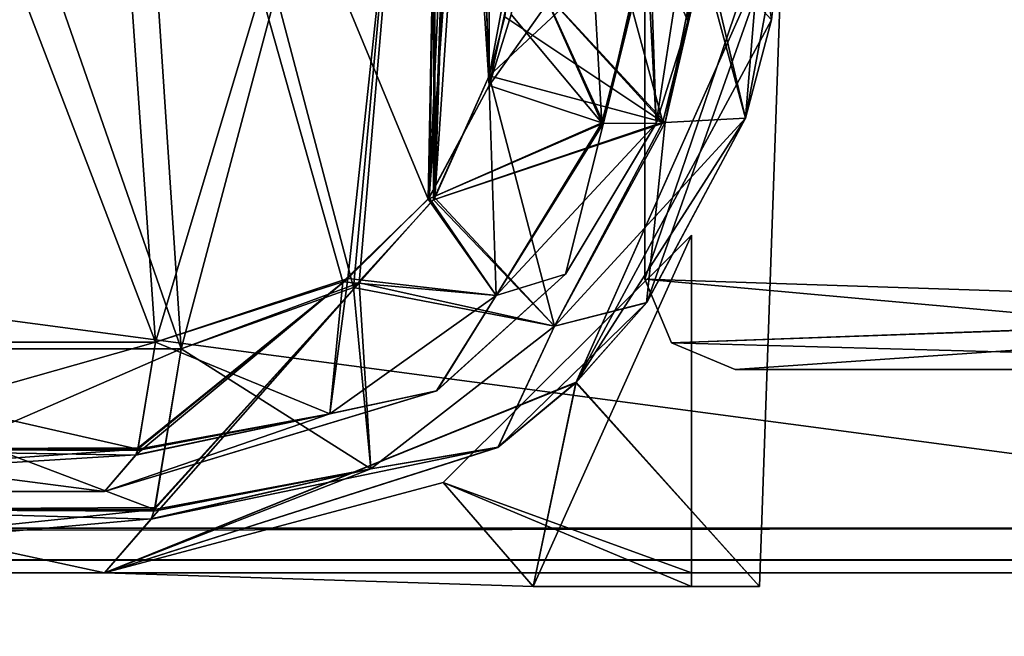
# Model space of a CAD drawing. Header units: millimetres. Extents: x -294 to 294, y -42 to 464.
# Tile 176 of 223: x 218 to 239, y -1 to 12. Entities that reach past the tile are written whole.
import ezdxf

# ---------------------------------------------------------------- set-up
doc = ezdxf.new("R2010")
doc.units = ezdxf.units.MM
doc.header["$LTSCALE"] = 65.185185
for name, color, linetype in [('13', 7, 'CONTINUOUS'), ('14', 7, 'CONTINUOUS'), ('15', 7, 'CONTINUOUS'), ('16', 7, 'CONTINUOUS'), ('2955', 7, 'CONTINUOUS'), ('2975', 7, 'CONTINUOUS'), ('2976', 7, 'CONTINUOUS'), ('2977', 7, 'CONTINUOUS'), ('2978', 7, 'CONTINUOUS'), ('2980', 7, 'CONTINUOUS'), ('2981', 7, 'CONTINUOUS'), ('2983', 7, 'CONTINUOUS'), ('2995', 7, 'CONTINUOUS'), ('2996', 7, 'CONTINUOUS'), ('2997', 7, 'CONTINUOUS'), ('3005', 7, 'CONTINUOUS'), ('3093', 7, 'CONTINUOUS'), ('3136', 7, 'CONTINUOUS'), ('3137', 7, 'CONTINUOUS'), ('3138', 7, 'CONTINUOUS'), ('3139', 7, 'CONTINUOUS'), ('3140', 7, 'CONTINUOUS'), ('3141', 7, 'CONTINUOUS'), ('3142', 7, 'CONTINUOUS'), ('3143', 7, 'CONTINUOUS'), ('3144', 7, 'CONTINUOUS'), ('3145', 7, 'CONTINUOUS'), ('3146', 7, 'CONTINUOUS'), ('3147', 7, 'CONTINUOUS'), ('3171', 7, 'CONTINUOUS'), ('3172', 7, 'CONTINUOUS'), ('3173', 7, 'CONTINUOUS'), ('3238', 7, 'CONTINUOUS'), ('3239', 7, 'CONTINUOUS'), ('3240', 7, 'CONTINUOUS'), ('3253', 7, 'CONTINUOUS'), ('3256', 7, 'CONTINUOUS'), ('3282', 7, 'CONTINUOUS'), ('3283', 7, 'CONTINUOUS'), ('3284', 7, 'CONTINUOUS'), ('3285', 7, 'CONTINUOUS'), ('3286', 7, 'CONTINUOUS'), ('3287', 7, 'CONTINUOUS'), ('3288', 7, 'CONTINUOUS'), ('3289', 7, 'CONTINUOUS'), ('3290', 7, 'CONTINUOUS'), ('3291', 7, 'CONTINUOUS'), ('3292', 7, 'CONTINUOUS'), ('3293', 7, 'CONTINUOUS'), ('3294', 7, 'CONTINUOUS'), ('3295', 7, 'CONTINUOUS'), ('3296', 7, 'CONTINUOUS'), ('3297', 7, 'CONTINUOUS'), ('3298', 7, 'CONTINUOUS'), ('3299', 7, 'CONTINUOUS'), ('7', 7, 'CONTINUOUS'), ('809', 7, 'CONTINUOUS'), ('811', 7, 'CONTINUOUS'), ('812', 7, 'CONTINUOUS'), ('813', 7, 'CONTINUOUS'), ('817', 7, 'CONTINUOUS')]:
    doc.layers.add(name, color=color, linetype=linetype)

msp = doc.modelspace()

# ---------------------------------------------------------------- linework, layer by layer
at = {"layer": '13', "color": 250, "linetype": 'Continuous', "true_color": 0x404040}
for points in [[(252, -16, -447), (-252, -16, -447), (252, 68, -447), (252, -16, -447)], [(-252, -16, -447), (-252, 68, -447), (252, 68, -447), (-252, -16, -447)]]:
    msp.add_3dface(points, dxfattribs=at)
at = {"layer": '14', "color": 250, "linetype": 'Continuous', "true_color": 0x404040}
for points in [[(-252, 0), (252, 0), (-252, 0, -430.007), (-252, 0)], [(-252, 0, -430.007), (252, 0), (252, 0, -430.007), (-252, 0, -430.007)]]:
    msp.add_3dface(points, dxfattribs=at)
at = {"layer": '15', "color": 250, "linetype": 'Continuous', "true_color": 0x404040}
for points in [[(-252, 0.991, -431.006), (-252, 0.29, -430.711), (252, 0.991, -431.006), (-252, 0.991, -431.006)], [(-252, 0.29, -430.711), (252, 0.29, -430.711), (252, 0.991, -431.006), (-252, 0.29, -430.711)], [(-252, 0.29, -430.711), (-252, 0, -430.007), (252, 0.29, -430.711), (-252, 0.29, -430.711)], [(-252, 0, -430.007), (252, 0, -430.007), (252, 0.29, -430.711), (-252, 0, -430.007)]]:
    msp.add_3dface(points, dxfattribs=at)
at = {"layer": '16', "color": 250, "linetype": 'Continuous', "true_color": 0x404040}
for points in [[(-252, 68.009, -431.591), (-252, 0.991, -431.006), (252, 0.991, -431.006), (-252, 68.009, -431.591)], [(252, 68.009, -431.591), (-252, 68.009, -431.591), (252, 0.991, -431.006), (252, 68.009, -431.591)]]:
    msp.add_3dface(points, dxfattribs=at)
at = {"layer": '2955', "linetype": 'Continuous'}
for points in [[(207.116, 1.8, -53.384), (219.559, 1.8, -60.812), (196.426, 1.8, -54.901), (207.116, 1.8, -53.384)], [(196.426, 1.8, -54.901), (219.559, 1.8, -60.812), (201.927, 1.8, -58.577), (196.426, 1.8, -54.901)], [(219.559, 1.8, -286.188), (207.116, 1.8, -293.616), (201.923, 1.8, -288.427), (219.559, 1.8, -286.188)], [(205.599, 1.8, -282.926), (219.559, 1.8, -286.188), (201.923, 1.8, -288.427), (205.599, 1.8, -282.926)], [(201.927, 1.8, -58.577), (219.559, 1.8, -60.812), (205.6, 1.8, -64.077), (201.927, 1.8, -58.577)], [(206.89, 1.8, -276.44), (219.559, 1.8, -286.188), (205.599, 1.8, -282.926), (206.89, 1.8, -276.44)], [(205.6, 1.8, -64.077), (219.559, 1.8, -60.812), (206.89, 1.8, -70.56), (205.6, 1.8, -64.077)], [(219.559, 1.8, -60.812), (219.559, 1.8, -286.188), (206.89, 1.8, -70.56), (219.559, 1.8, -60.812)], [(206.89, 1.8, -70.56), (219.559, 1.8, -286.188), (206.89, 1.8, -276.44), (206.89, 1.8, -70.56)]]:
    msp.add_3dface(points, dxfattribs=at)
at = {"layer": '2975', "linetype": 'Continuous'}
for points in [[(232.751, 14.539, -286.508), (232.422, 14.279, -288.052), (232.458, 12.195, -286.22), (232.751, 14.539, -286.508)], [(232.422, 14.279, -288.052), (231.529, 14.085, -289.327), (231.751, 9.942, -285.943), (232.422, 14.279, -288.052)], [(232.458, 12.195, -286.22), (232.422, 14.279, -288.052), (231.751, 9.942, -285.943), (232.458, 12.195, -286.22)], [(230.55, 9.958, -288.678), (228.753, 13.984, -290.447), (228.549, 12.352, -290.159), (230.55, 9.958, -288.678)], [(231.529, 14.085, -289.327), (228.753, 13.984, -290.447), (230.584, 9.95, -288.643), (231.529, 14.085, -289.327)], [(230.584, 9.95, -288.643), (228.753, 13.984, -290.447), (230.55, 9.958, -288.678), (230.584, 9.95, -288.643)], [(231.751, 9.942, -285.943), (231.529, 14.085, -289.327), (230.584, 9.95, -288.643), (231.751, 9.942, -285.943)], [(228.057, 10.78, -289.882), (230.55, 9.958, -288.678), (228.549, 12.352, -290.159), (228.057, 10.78, -289.882)]]:
    msp.add_3dface(points, dxfattribs=at)
at = {"layer": '2976', "linetype": 'Continuous'}
for points in [[(232.751, 14.539, -60.492), (232.458, 12.195, -286.22), (232.457, 12.195, -60.78), (232.751, 14.539, -60.492)], [(232.751, 14.539, -60.492), (232.751, 14.539, -286.508), (232.458, 12.195, -286.22), (232.751, 14.539, -60.492)], [(232.458, 12.195, -286.22), (231.751, 9.942, -285.943), (232.457, 12.195, -60.78), (232.458, 12.195, -286.22)], [(232.457, 12.195, -60.78), (231.751, 9.942, -285.943), (231.751, 9.942, -61.057), (232.457, 12.195, -60.78)], [(231.751, 9.942, -61.057), (229.75, 6.61, -285.567), (229.746, 6.606, -61.433), (231.751, 9.942, -61.057)], [(231.751, 9.942, -285.943), (229.75, 6.61, -285.567), (231.751, 9.942, -61.057), (231.751, 9.942, -285.943)], [(229.746, 6.606, -61.433), (226.9, 4.03, -285.412), (226.893, 4.025, -61.588), (229.746, 6.606, -61.433)], [(229.75, 6.61, -285.567), (226.9, 4.03, -285.412), (229.746, 6.606, -61.433), (229.75, 6.61, -285.567)], [(226.9, 4.03, -285.412), (219.559, 1.8, -286.188), (226.893, 4.025, -61.588), (226.9, 4.03, -285.412)], [(219.559, 1.8, -286.188), (219.559, 1.8, -60.812), (226.893, 4.025, -61.588), (219.559, 1.8, -286.188)]]:
    msp.add_3dface(points, dxfattribs=at)
at = {"layer": '2977', "linetype": 'Continuous'}
for points in [[(230.55, 9.958, -288.678), (228.057, 10.78, -289.882), (226.711, 8.267, -289.475), (230.55, 9.958, -288.678)], [(230.584, 9.95, -288.643), (230.55, 9.958, -288.678), (226.711, 8.267, -289.475), (230.584, 9.95, -288.643)], [(228.217, 6.137, -287.896), (230.584, 9.95, -288.643), (226.711, 8.267, -289.475), (228.217, 6.137, -287.896)], [(231.751, 9.942, -285.943), (230.584, 9.95, -288.643), (228.217, 6.137, -287.896), (231.751, 9.942, -285.943)], [(229.75, 6.61, -285.567), (231.751, 9.942, -285.943), (228.217, 6.137, -287.896), (229.75, 6.61, -285.567)], [(224.824, 6.435, -289.322), (228.217, 6.137, -287.896), (226.711, 8.267, -289.475), (224.824, 6.435, -289.322)], [(226.9, 4.03, -285.412), (229.75, 6.61, -285.567), (228.217, 6.137, -287.896), (226.9, 4.03, -285.412)], [(220.689, 5.105, -289.961), (224.541, 3.515, -287.714), (224.824, 6.435, -289.322), (220.689, 5.105, -289.961)], [(224.541, 3.515, -287.714), (228.217, 6.137, -287.896), (224.824, 6.435, -289.322), (224.541, 3.515, -287.714)], [(224.541, 3.515, -287.714), (226.9, 4.03, -285.412), (228.217, 6.137, -287.896), (224.541, 3.515, -287.714)], [(220.297, 2.735, -288.65), (224.541, 3.515, -287.714), (220.689, 5.105, -289.961), (220.297, 2.735, -288.65)], [(219.559, 1.8, -286.188), (226.9, 4.03, -285.412), (220.249, 2.604, -288.492), (219.559, 1.8, -286.188)], [(220.249, 2.604, -288.492), (226.9, 4.03, -285.412), (224.541, 3.515, -287.714), (220.249, 2.604, -288.492)], [(220.249, 2.604, -288.492), (224.541, 3.515, -287.714), (220.287, 2.708, -288.619), (220.249, 2.604, -288.492)], [(220.287, 2.708, -288.619), (224.541, 3.515, -287.714), (220.297, 2.735, -288.65), (220.287, 2.708, -288.619)]]:
    msp.add_3dface(points, dxfattribs=at)
at = {"layer": '2978', "linetype": 'Continuous'}
for points in [[(220.297, 2.735, -288.65), (220.689, 5.105, -289.961), (209.902, 5.105, -296.402), (220.297, 2.735, -288.65)], [(212.33, 2.736, -292.556), (220.297, 2.735, -288.65), (209.902, 5.105, -296.402), (212.33, 2.736, -292.556)], [(207.116, 1.8, -293.616), (219.559, 1.8, -286.188), (212.33, 2.736, -292.556), (207.116, 1.8, -293.616)], [(219.559, 1.8, -286.188), (220.249, 2.604, -288.492), (212.33, 2.736, -292.556), (219.559, 1.8, -286.188)], [(220.249, 2.604, -288.492), (220.287, 2.708, -288.619), (212.33, 2.736, -292.556), (220.249, 2.604, -288.492)], [(220.287, 2.708, -288.619), (220.297, 2.735, -288.65), (212.33, 2.736, -292.556), (220.287, 2.708, -288.619)]]:
    msp.add_3dface(points, dxfattribs=at)
at = {"layer": '2980', "linetype": 'Continuous'}
for points in [[(220.689, 5.105, -289.961), (212.554, 26.379, -299.054), (209.902, 5.105, -296.402), (220.689, 5.105, -289.961)], [(219.207, 26.379, -294.498), (212.554, 26.379, -299.054), (220.689, 5.105, -289.961), (219.207, 26.379, -294.498)], [(227.058, 26.379, -292.655), (219.207, 26.379, -294.498), (226.711, 8.267, -289.475), (227.058, 26.379, -292.655)], [(219.207, 26.379, -294.498), (220.689, 5.105, -289.961), (224.824, 6.435, -289.322), (219.207, 26.379, -294.498)], [(219.207, 26.379, -294.498), (224.824, 6.435, -289.322), (226.711, 8.267, -289.475), (219.207, 26.379, -294.498)], [(228.057, 10.78, -289.882), (227.058, 26.379, -292.655), (226.711, 8.267, -289.475), (228.057, 10.78, -289.882)], [(227.557, 26.368, -292.636), (227.058, 26.379, -292.655), (228.057, 10.78, -289.882), (227.557, 26.368, -292.636)], [(228.057, 26.368, -292.631), (227.557, 26.368, -292.636), (228.057, 10.78, -289.882), (228.057, 26.368, -292.631)]]:
    msp.add_3dface(points, dxfattribs=at)
at = {"layer": '2981', "linetype": 'Continuous'}
for points in [[(228.753, 13.984, -290.447), (228.057, 26.368, -292.631), (228.057, 10.78, -289.882), (228.753, 13.984, -290.447)], [(228.753, 13.984, -290.447), (228.057, 10.78, -289.882), (228.549, 12.352, -290.159), (228.753, 13.984, -290.447)]]:
    msp.add_3dface(points, dxfattribs=at)
at = {"layer": '2983', "linetype": 'Continuous'}
for points in [[(232.751, 14.539, -60.492), (232.457, 12.195, -60.78), (231.614, 14.097, -57.758), (232.751, 14.539, -60.492)], [(228.753, 13.984, -56.553), (230.32, 13.987, -56.878), (228.057, 10.78, -57.118), (228.753, 13.984, -56.553)], [(228.057, 10.78, -57.118), (230.32, 13.987, -56.878), (230.55, 9.958, -58.322), (228.057, 10.78, -57.118)], [(228.549, 12.352, -56.841), (228.753, 13.984, -56.553), (228.057, 10.78, -57.118), (228.549, 12.352, -56.841)], [(230.32, 13.987, -56.878), (231.614, 14.097, -57.758), (230.55, 9.958, -58.322), (230.32, 13.987, -56.878)], [(230.55, 9.958, -58.322), (231.614, 14.097, -57.758), (230.584, 9.95, -58.357), (230.55, 9.958, -58.322)], [(231.614, 14.097, -57.758), (231.751, 9.942, -61.057), (230.584, 9.95, -58.357), (231.614, 14.097, -57.758)], [(232.457, 12.195, -60.78), (231.751, 9.942, -61.057), (231.614, 14.097, -57.758), (232.457, 12.195, -60.78)]]:
    msp.add_3dface(points, dxfattribs=at)
at = {"layer": '2995', "linetype": 'Continuous'}
for points in [[(220.689, 5.105, -57.039), (212.33, 2.736, -54.444), (209.902, 5.105, -50.598), (220.689, 5.105, -57.039)], [(212.33, 2.736, -54.444), (220.689, 5.105, -57.039), (220.306, 2.763, -58.319), (212.33, 2.736, -54.444)], [(220.251, 2.61, -58.501), (207.116, 1.8, -53.384), (220.297, 2.736, -58.349), (220.251, 2.61, -58.501)], [(220.297, 2.736, -58.349), (207.116, 1.8, -53.384), (212.33, 2.736, -54.444), (220.297, 2.736, -58.349)], [(220.297, 2.736, -58.349), (212.33, 2.736, -54.444), (220.306, 2.763, -58.319), (220.297, 2.736, -58.349)], [(219.559, 1.8, -60.812), (207.116, 1.8, -53.384), (220.251, 2.61, -58.501), (219.559, 1.8, -60.812)]]:
    msp.add_3dface(points, dxfattribs=at)
at = {"layer": '2996', "linetype": 'Continuous'}
for points in [[(228.057, 10.78, -57.118), (228.217, 6.137, -59.104), (226.732, 8.294, -57.521), (228.057, 10.78, -57.118)], [(228.057, 10.78, -57.118), (230.55, 9.958, -58.322), (228.217, 6.137, -59.104), (228.057, 10.78, -57.118)], [(230.55, 9.958, -58.322), (230.584, 9.95, -58.357), (228.217, 6.137, -59.104), (230.55, 9.958, -58.322)], [(230.584, 9.95, -58.357), (229.746, 6.606, -61.433), (228.217, 6.137, -59.104), (230.584, 9.95, -58.357)], [(231.751, 9.942, -61.057), (229.746, 6.606, -61.433), (230.584, 9.95, -58.357), (231.751, 9.942, -61.057)], [(226.732, 8.294, -57.521), (228.217, 6.137, -59.104), (224.935, 6.514, -57.678), (226.732, 8.294, -57.521)], [(229.746, 6.606, -61.433), (226.893, 4.025, -61.588), (228.217, 6.137, -59.104), (229.746, 6.606, -61.433)], [(220.251, 2.61, -58.501), (220.297, 2.736, -58.349), (224.935, 6.514, -57.678), (220.251, 2.61, -58.501)], [(224.541, 3.515, -59.286), (220.251, 2.61, -58.501), (224.935, 6.514, -57.678), (224.541, 3.515, -59.286)], [(220.297, 2.736, -58.349), (220.306, 2.763, -58.319), (224.935, 6.514, -57.678), (220.297, 2.736, -58.349)], [(220.306, 2.763, -58.319), (220.689, 5.105, -57.039), (224.935, 6.514, -57.678), (220.306, 2.763, -58.319)], [(228.217, 6.137, -59.104), (224.541, 3.515, -59.286), (224.935, 6.514, -57.678), (228.217, 6.137, -59.104)], [(228.217, 6.137, -59.104), (226.893, 4.025, -61.588), (224.541, 3.515, -59.286), (228.217, 6.137, -59.104)], [(226.893, 4.025, -61.588), (219.559, 1.8, -60.812), (224.541, 3.515, -59.286), (226.893, 4.025, -61.588)], [(219.559, 1.8, -60.812), (220.251, 2.61, -58.501), (224.541, 3.515, -59.286), (219.559, 1.8, -60.812)]]:
    msp.add_3dface(points, dxfattribs=at)
at = {"layer": '2997', "linetype": 'Continuous'}
for points in [[(220.689, 5.105, -57.039), (209.902, 5.105, -50.598), (219.207, 26.379, -52.502), (220.689, 5.105, -57.039)], [(219.207, 26.379, -52.502), (209.902, 5.105, -50.598), (212.554, 26.379, -47.946), (219.207, 26.379, -52.502)], [(227.058, 26.379, -54.345), (220.689, 5.105, -57.039), (219.207, 26.379, -52.502), (227.058, 26.379, -54.345)], [(224.935, 6.514, -57.678), (220.689, 5.105, -57.039), (227.058, 26.379, -54.345), (224.935, 6.514, -57.678)], [(226.732, 8.294, -57.521), (224.935, 6.514, -57.678), (227.058, 26.379, -54.345), (226.732, 8.294, -57.521)], [(227.557, 26.368, -54.364), (226.732, 8.294, -57.521), (227.058, 26.379, -54.345), (227.557, 26.368, -54.364)], [(228.057, 10.78, -57.118), (226.732, 8.294, -57.521), (228.057, 26.368, -54.369), (228.057, 10.78, -57.118)], [(228.057, 26.368, -54.369), (226.732, 8.294, -57.521), (227.557, 26.368, -54.364), (228.057, 26.368, -54.369)]]:
    msp.add_3dface(points, dxfattribs=at)
at = {"layer": '3005', "linetype": 'Continuous'}
msp.add_3dface([(228.549, 12.352, -56.841), (228.057, 10.78, -57.118), (228.057, 26.368, -54.369), (228.549, 12.352, -56.841)], dxfattribs=at)
at = {"layer": '3093', "linetype": 'Continuous'}
for points in [[(234.034, -0.3, -280.5), (234.55, 14.477, -280.5), (234.034, -0.3, -260.5), (234.034, -0.3, -280.5)], [(234.034, -0.3, -260.5), (234.55, 14.477, -280.5), (234.55, 14.477, -260.5), (234.034, -0.3, -260.5)], [(234.034, -0.3, -86.5), (234.55, 14.477, -86.5), (234.034, -0.3, -66.5), (234.034, -0.3, -86.5)], [(234.034, -0.3, -66.5), (234.55, 14.477, -86.5), (234.55, 14.477, -66.5), (234.034, -0.3, -66.5)]]:
    msp.add_3dface(points, dxfattribs=at)
at = {"layer": '3136', "linetype": 'Continuous'}
for points in [[(228.554, 13.644, -54.613), (228.057, 26.066, -52.423), (228.057, 10.994, -55.08), (228.554, 13.644, -54.613)], [(228.405, 12.301, -54.85), (228.554, 13.644, -54.613), (228.057, 10.994, -55.08), (228.405, 12.301, -54.85)]]:
    msp.add_3dface(points, dxfattribs=at)
at = {"layer": '3137', "linetype": 'Continuous'}
for points in [[(234.055, 14.085, -58.204), (232.717, 13.795, -56.294), (233.722, 10.059, -60.989), (234.055, 14.085, -58.204)], [(234.302, 12.236, -60.759), (234.055, 14.085, -58.204), (233.722, 10.059, -60.989), (234.302, 12.236, -60.759)], [(232.717, 13.795, -56.294), (228.554, 13.644, -54.613), (231.949, 9.96, -56.921), (232.717, 13.795, -56.294)], [(233.722, 10.059, -60.989), (232.717, 13.795, -56.294), (231.949, 9.96, -56.921), (233.722, 10.059, -60.989)], [(228.554, 13.644, -54.613), (228.405, 12.301, -54.85), (231.896, 9.969, -56.868), (228.554, 13.644, -54.613)], [(231.949, 9.96, -56.921), (228.554, 13.644, -54.613), (231.896, 9.969, -56.868), (231.949, 9.96, -56.921)], [(228.405, 12.301, -54.85), (228.057, 10.994, -55.08), (231.896, 9.969, -56.868), (228.405, 12.301, -54.85)]]:
    msp.add_3dface(points, dxfattribs=at)
at = {"layer": '3138', "linetype": 'Continuous'}
for points in [[(234.55, 14.477, -66.5), (231.543, 5.978, -61.391), (229.986, 4.216, -66.5), (234.55, 14.477, -66.5)], [(234.55, 14.477, -66.5), (233.722, 10.059, -60.989), (231.543, 5.978, -61.391), (234.55, 14.477, -66.5)], [(234.55, 14.477, -66.5), (234.302, 12.236, -60.759), (233.722, 10.059, -60.989), (234.55, 14.477, -66.5)], [(231.543, 5.978, -61.391), (228.258, 2.78, -61.575), (229.986, 4.216, -66.5), (231.543, 5.978, -61.391)], [(219.559, 0, -60.808), (219.559, 0, -66.5), (229.986, 4.216, -66.5), (219.559, 0, -60.808)], [(228.258, 2.78, -61.575), (219.559, 0, -60.808), (229.986, 4.216, -66.5), (228.258, 2.78, -61.575)]]:
    msp.add_3dface(points, dxfattribs=at)
at = {"layer": '3139', "linetype": 'Continuous'}
for points in [[(234.55, 14.477, -286.478), (234.55, 14.477, -280.5), (229.972, 4.203, -280.5), (234.55, 14.477, -286.478)], [(234.302, 12.236, -286.241), (234.55, 14.477, -286.478), (229.972, 4.203, -280.5), (234.302, 12.236, -286.241)], [(233.722, 10.059, -286.011), (234.302, 12.236, -286.241), (229.972, 4.203, -280.5), (233.722, 10.059, -286.011)], [(231.54, 5.974, -285.608), (233.722, 10.059, -286.011), (229.972, 4.203, -280.5), (231.54, 5.974, -285.608)], [(228.25, 2.774, -285.425), (231.54, 5.974, -285.608), (229.972, 4.203, -280.5), (228.25, 2.774, -285.425)], [(219.559, 0, -280.5), (228.25, 2.774, -285.425), (229.972, 4.203, -280.5), (219.559, 0, -280.5)], [(219.559, 0, -286.192), (228.25, 2.774, -285.425), (219.559, 0, -280.5), (219.559, 0, -286.192)]]:
    msp.add_3dface(points, dxfattribs=at)
at = {"layer": '3140', "linetype": 'Continuous'}
for points in [[(234.55, 14.477, -260.5), (234.55, 14.477, -86.5), (229.972, 4.203, -86.5), (234.55, 14.477, -260.5)], [(229.986, 4.216, -260.5), (234.55, 14.477, -260.5), (229.972, 4.203, -86.5), (229.986, 4.216, -260.5)], [(219.559, 0, -260.5), (229.986, 4.216, -260.5), (219.559, 0, -86.5), (219.559, 0, -260.5)], [(219.559, 0, -86.5), (229.986, 4.216, -260.5), (229.972, 4.203, -86.5), (219.559, 0, -86.5)]]:
    msp.add_3dface(points, dxfattribs=at)
at = {"layer": '3141', "linetype": 'Continuous'}
for points in [[(234.034, -0.3, -66.5), (234.55, 14.477, -66.5), (229.986, 4.216, -66.5), (234.034, -0.3, -66.5)], [(229.986, 4.216, -66.5), (219.559, 0, -66.5), (229.034, -0.3, -66.5), (229.986, 4.216, -66.5)], [(234.034, -0.3, -66.5), (229.986, 4.216, -66.5), (229.034, -0.3, -66.5), (234.034, -0.3, -66.5)]]:
    msp.add_3dface(points, dxfattribs=at)
at = {"layer": '3142', "linetype": 'Continuous'}
for points in [[(234.034, -0.3, -86.5), (232.534, -0.3, -84.7), (229.034, -0.3, -86.5), (234.034, -0.3, -86.5)], [(234.034, -0.3, -66.5), (229.034, -0.3, -66.5), (229.034, -0.3, -68.3), (234.034, -0.3, -66.5)], [(232.534, -0.3, -68.3), (234.034, -0.3, -66.5), (229.034, -0.3, -68.3), (232.534, -0.3, -68.3)], [(229.034, -0.3, -86.5), (232.534, -0.3, -84.7), (229.034, -0.3, -84.7), (229.034, -0.3, -86.5)], [(234.034, -0.3, -86.5), (234.034, -0.3, -66.5), (232.534, -0.3, -84.7), (234.034, -0.3, -86.5)], [(232.534, -0.3, -84.7), (234.034, -0.3, -66.5), (232.534, -0.3, -68.3), (232.534, -0.3, -84.7)]]:
    msp.add_3dface(points, dxfattribs=at)
at = {"layer": '3143', "linetype": 'Continuous'}
for points in [[(232.534, 7.473, -84.7), (232.534, -0.3, -84.7), (232.534, 0, -77.4), (232.534, 7.473, -84.7)], [(232.534, 0, -75.6), (232.534, -0.3, -68.3), (232.534, 7.473, -75.6), (232.534, 0, -75.6)], [(232.534, 7.473, -75.6), (232.534, -0.3, -68.3), (232.534, 7.473, -68.3), (232.534, 7.473, -75.6)], [(232.534, 7.473, -77.4), (232.534, 7.473, -84.7), (232.534, 0, -77.4), (232.534, 7.473, -77.4)], [(232.534, -0.3, -84.7), (232.534, -0.3, -68.3), (232.534, 0, -77.4), (232.534, -0.3, -84.7)], [(232.534, 0, -77.4), (232.534, -0.3, -68.3), (232.534, 0, -75.6), (232.534, 0, -77.4)]]:
    msp.add_3dface(points, dxfattribs=at)
at = {"layer": '3144', "linetype": 'Continuous'}
for points in [[(232.534, -0.3, -84.7), (232.534, 7.473, -84.7), (227.046, 2.002, -84.7), (232.534, -0.3, -84.7)], [(219.559, 0, -84.7), (229.034, -0.3, -84.7), (227.046, 2.002, -84.7), (219.559, 0, -84.7)], [(229.034, -0.3, -84.7), (232.534, -0.3, -84.7), (227.046, 2.002, -84.7), (229.034, -0.3, -84.7)]]:
    msp.add_3dface(points, dxfattribs=at)
at = {"layer": '3145', "linetype": 'Continuous'}
for points in [[(232.534, 7.473, -84.7), (232.534, 7.473, -77.4), (227.046, 2.002, -77.4), (232.534, 7.473, -84.7)], [(227.046, 2.002, -84.7), (232.534, 7.473, -84.7), (227.046, 2.002, -77.4), (227.046, 2.002, -84.7)], [(219.559, 0, -84.7), (227.046, 2.002, -84.7), (219.559, 0, -77.4), (219.559, 0, -84.7)], [(219.559, 0, -77.4), (227.046, 2.002, -84.7), (227.046, 2.002, -77.4), (219.559, 0, -77.4)]]:
    msp.add_3dface(points, dxfattribs=at)
at = {"layer": '3146', "linetype": 'Continuous'}
for points in [[(232.534, 7.473, -75.6), (232.534, 7.473, -68.3), (227.046, 2.002, -68.3), (232.534, 7.473, -75.6)], [(232.534, 7.473, -75.6), (227.046, 2.002, -68.3), (227.046, 2.002, -75.6), (232.534, 7.473, -75.6)], [(219.559, 0, -68.3), (219.559, 0, -75.6), (227.046, 2.002, -75.6), (219.559, 0, -68.3)], [(227.046, 2.002, -68.3), (219.559, 0, -68.3), (227.046, 2.002, -75.6), (227.046, 2.002, -68.3)]]:
    msp.add_3dface(points, dxfattribs=at)
at = {"layer": '3147', "linetype": 'Continuous'}
for points in [[(207.119, 0, -293.619), (219.559, 0, -286.192), (196.426, 0, -292.099), (207.119, 0, -293.619)], [(196.426, 0, -292.099), (219.559, 0, -286.192), (201.927, 0, -288.423), (196.426, 0, -292.099)], [(219.559, 0, -60.808), (207.119, 0, -53.381), (201.923, 0, -58.573), (219.559, 0, -60.808)], [(205.599, 0, -64.074), (219.559, 0, -60.808), (201.923, 0, -58.573), (205.599, 0, -64.074)], [(201.927, 0, -288.423), (219.559, 0, -286.192), (205.6, 0, -282.923), (201.927, 0, -288.423)], [(219.559, 0, -66.5), (219.559, 0, -60.808), (205.599, 0, -64.074), (219.559, 0, -66.5)], [(206.89, 0, -70.56), (219.559, 0, -66.5), (205.599, 0, -64.074), (206.89, 0, -70.56)], [(219.559, 0, -286.192), (219.559, 0, -280.5), (205.6, 0, -282.923), (219.559, 0, -286.192)], [(219.559, 0, -280.5), (219.559, 0, -278.7), (205.6, 0, -282.923), (219.559, 0, -280.5)], [(205.6, 0, -282.923), (219.559, 0, -278.7), (206.89, 0, -276.44), (205.6, 0, -282.923)], [(219.559, 0, -68.3), (219.559, 0, -66.5), (206.89, 0, -70.56), (219.559, 0, -68.3)], [(219.559, 0, -260.5), (219.559, 0, -86.5), (206.89, 0, -276.44), (219.559, 0, -260.5)], [(219.559, 0, -262.3), (219.559, 0, -260.5), (206.89, 0, -276.44), (219.559, 0, -262.3)], [(219.559, 0, -86.5), (219.559, 0, -84.7), (206.89, 0, -276.44), (219.559, 0, -86.5)], [(219.559, 0, -84.7), (219.559, 0, -77.4), (206.89, 0, -276.44), (219.559, 0, -84.7)], [(219.559, 0, -77.4), (219.559, 0, -75.6), (206.89, 0, -276.44), (219.559, 0, -77.4)], [(219.559, 0, -75.6), (219.559, 0, -68.3), (206.89, 0, -70.56), (219.559, 0, -75.6)], [(206.89, 0, -276.44), (219.559, 0, -75.6), (206.89, 0, -70.56), (206.89, 0, -276.44)], [(219.559, 0, -269.6), (219.559, 0, -262.3), (206.89, 0, -276.44), (219.559, 0, -269.6)], [(219.559, 0, -271.4), (219.559, 0, -269.6), (206.89, 0, -276.44), (219.559, 0, -271.4)], [(219.559, 0, -278.7), (219.559, 0, -271.4), (206.89, 0, -276.44), (219.559, 0, -278.7)], [(232.534, 0, -77.4), (232.534, 0, -75.6), (219.559, 0, -77.4), (232.534, 0, -77.4)], [(219.559, 0, -77.4), (232.534, 0, -75.6), (219.559, 0, -75.6), (219.559, 0, -77.4)], [(232.534, 0, -269.6), (219.559, 0, -269.6), (219.559, 0, -271.4), (232.534, 0, -269.6)], [(232.534, 0, -271.4), (232.534, 0, -269.6), (219.559, 0, -271.4), (232.534, 0, -271.4)]]:
    msp.add_3dface(points, dxfattribs=at)
at = {"layer": '3171', "linetype": 'Continuous'}
for points in [[(211.297, 4.958, -49.203), (221.255, 4.958, -55.148), (213.926, 26.042, -46.574), (211.297, 4.958, -49.203)], [(213.926, 26.042, -46.574), (221.255, 4.958, -55.148), (219.863, 26.042, -50.67), (213.926, 26.042, -46.574)], [(225.064, 6.314, -55.714), (226.868, 26.042, -52.391), (219.863, 26.042, -50.67), (225.064, 6.314, -55.714)], [(221.255, 4.958, -55.148), (225.064, 6.314, -55.714), (219.863, 26.042, -50.67), (221.255, 4.958, -55.148)], [(226.833, 8.253, -55.531), (226.868, 26.042, -52.391), (225.064, 6.314, -55.714), (226.833, 8.253, -55.531)], [(228.057, 10.994, -55.08), (227.462, 26.048, -52.417), (226.833, 8.253, -55.531), (228.057, 10.994, -55.08)], [(227.462, 26.048, -52.417), (226.868, 26.042, -52.391), (226.833, 8.253, -55.531), (227.462, 26.048, -52.417)], [(228.057, 10.994, -55.08), (228.057, 26.066, -52.423), (227.462, 26.048, -52.417), (228.057, 10.994, -55.08)]]:
    msp.add_3dface(points, dxfattribs=at)
at = {"layer": '3172', "linetype": 'Continuous'}
for points in [[(231.896, 9.969, -56.868), (228.057, 10.994, -55.08), (226.833, 8.253, -55.531), (231.896, 9.969, -56.868)], [(233.722, 10.059, -60.989), (231.949, 9.96, -56.921), (229.505, 5.459, -57.864), (233.722, 10.059, -60.989)], [(231.543, 5.978, -61.391), (233.722, 10.059, -60.989), (229.505, 5.459, -57.864), (231.543, 5.978, -61.391)], [(231.949, 9.96, -56.921), (231.896, 9.969, -56.868), (226.833, 8.253, -55.531), (231.949, 9.96, -56.921)], [(231.949, 9.96, -56.921), (226.833, 8.253, -55.531), (229.505, 5.459, -57.864), (231.949, 9.96, -56.921)], [(226.833, 8.253, -55.531), (225.064, 6.314, -55.714), (229.505, 5.459, -57.864), (226.833, 8.253, -55.531)], [(225.064, 6.314, -55.714), (221.255, 4.958, -55.148), (225.444, 2.301, -58.198), (225.064, 6.314, -55.714)], [(225.064, 6.314, -55.714), (225.444, 2.301, -58.198), (229.505, 5.459, -57.864), (225.064, 6.314, -55.714)], [(228.258, 2.78, -61.575), (231.543, 5.978, -61.391), (229.505, 5.459, -57.864), (228.258, 2.78, -61.575)], [(225.444, 2.301, -58.198), (228.258, 2.78, -61.575), (229.505, 5.459, -57.864), (225.444, 2.301, -58.198)], [(225.444, 2.301, -58.198), (221.255, 4.958, -55.148), (220.666, 1.403, -57.114), (225.444, 2.301, -58.198)], [(219.559, 0, -60.808), (228.258, 2.78, -61.575), (220.588, 1.19, -57.372), (219.559, 0, -60.808)], [(220.588, 1.19, -57.372), (228.258, 2.78, -61.575), (225.444, 2.301, -58.198), (220.588, 1.19, -57.372)], [(220.588, 1.19, -57.372), (225.444, 2.301, -58.198), (220.652, 1.363, -57.161), (220.588, 1.19, -57.372)], [(220.652, 1.363, -57.161), (225.444, 2.301, -58.198), (220.666, 1.403, -57.114), (220.652, 1.363, -57.161)]]:
    msp.add_3dface(points, dxfattribs=at)
at = {"layer": '3173', "linetype": 'Continuous'}
for points in [[(221.255, 4.958, -55.148), (211.297, 4.958, -49.203), (220.666, 1.403, -57.114), (221.255, 4.958, -55.148)], [(220.666, 1.403, -57.114), (211.297, 4.958, -49.203), (213.08, 1.404, -53.394), (220.666, 1.403, -57.114)], [(207.119, 0, -53.381), (219.559, 0, -60.808), (213.08, 1.404, -53.394), (207.119, 0, -53.381)], [(219.559, 0, -60.808), (220.588, 1.19, -57.372), (213.08, 1.404, -53.394), (219.559, 0, -60.808)], [(220.588, 1.19, -57.372), (220.652, 1.363, -57.161), (213.08, 1.404, -53.394), (220.588, 1.19, -57.372)], [(220.652, 1.363, -57.161), (220.666, 1.403, -57.114), (213.08, 1.404, -53.394), (220.652, 1.363, -57.161)]]:
    msp.add_3dface(points, dxfattribs=at)
at = {"layer": '3238', "linetype": 'Continuous'}
for points in [[(221.255, 4.958, -291.852), (213.08, 1.404, -293.606), (211.297, 4.958, -297.797), (221.255, 4.958, -291.852)], [(213.08, 1.404, -293.606), (221.255, 4.958, -291.852), (220.68, 1.445, -289.933), (213.08, 1.404, -293.606)], [(220.592, 1.198, -289.638), (207.119, 0, -293.619), (220.666, 1.405, -289.888), (220.592, 1.198, -289.638)], [(220.666, 1.405, -289.888), (207.119, 0, -293.619), (213.08, 1.404, -293.606), (220.666, 1.405, -289.888)], [(220.666, 1.405, -289.888), (213.08, 1.404, -293.606), (220.68, 1.445, -289.933), (220.666, 1.405, -289.888)], [(219.559, 0, -286.192), (207.119, 0, -293.619), (220.592, 1.198, -289.638), (219.559, 0, -286.192)]]:
    msp.add_3dface(points, dxfattribs=at)
at = {"layer": '3239', "linetype": 'Continuous'}
for points in [[(228.057, 10.994, -291.92), (229.505, 5.459, -289.136), (226.86, 8.295, -291.475), (228.057, 10.994, -291.92)], [(229.505, 5.459, -289.136), (228.057, 10.994, -291.92), (231.897, 9.969, -290.132), (229.505, 5.459, -289.136)], [(233.722, 10.059, -286.011), (231.54, 5.974, -285.608), (231.949, 9.96, -290.079), (233.722, 10.059, -286.011)], [(231.949, 9.96, -290.079), (229.505, 5.459, -289.136), (231.897, 9.969, -290.132), (231.949, 9.96, -290.079)], [(231.949, 9.96, -290.079), (231.54, 5.974, -285.608), (229.505, 5.459, -289.136), (231.949, 9.96, -290.079)], [(226.86, 8.295, -291.475), (229.505, 5.459, -289.136), (225.189, 6.414, -291.288), (226.86, 8.295, -291.475)], [(220.592, 1.198, -289.638), (220.666, 1.405, -289.888), (225.189, 6.414, -291.288), (220.592, 1.198, -289.638)], [(225.444, 2.301, -288.802), (220.592, 1.198, -289.638), (225.189, 6.414, -291.288), (225.444, 2.301, -288.802)], [(220.666, 1.405, -289.888), (220.68, 1.445, -289.933), (225.189, 6.414, -291.288), (220.666, 1.405, -289.888)], [(220.68, 1.445, -289.933), (221.255, 4.958, -291.852), (225.189, 6.414, -291.288), (220.68, 1.445, -289.933)], [(229.505, 5.459, -289.136), (225.444, 2.301, -288.802), (225.189, 6.414, -291.288), (229.505, 5.459, -289.136)], [(231.54, 5.974, -285.608), (228.25, 2.774, -285.425), (229.505, 5.459, -289.136), (231.54, 5.974, -285.608)], [(229.505, 5.459, -289.136), (228.25, 2.774, -285.425), (225.444, 2.301, -288.802), (229.505, 5.459, -289.136)], [(228.25, 2.774, -285.425), (219.559, 0, -286.192), (225.444, 2.301, -288.802), (228.25, 2.774, -285.425)], [(219.559, 0, -286.192), (220.592, 1.198, -289.638), (225.444, 2.301, -288.802), (219.559, 0, -286.192)]]:
    msp.add_3dface(points, dxfattribs=at)
at = {"layer": '3240', "linetype": 'Continuous'}
for points in [[(234.55, 14.477, -286.478), (234.302, 12.236, -286.241), (232.844, 13.813, -290.58), (234.55, 14.477, -286.478)], [(232.844, 13.813, -290.58), (231.897, 9.969, -290.132), (230.905, 13.648, -291.9), (232.844, 13.813, -290.58)], [(231.949, 9.96, -290.079), (231.897, 9.969, -290.132), (232.844, 13.813, -290.58), (231.949, 9.96, -290.079)], [(233.722, 10.059, -286.011), (231.949, 9.96, -290.079), (232.844, 13.813, -290.58), (233.722, 10.059, -286.011)], [(234.302, 12.236, -286.241), (233.722, 10.059, -286.011), (232.844, 13.813, -290.58), (234.302, 12.236, -286.241)], [(231.897, 9.969, -290.132), (228.057, 10.994, -291.92), (230.905, 13.648, -291.9), (231.897, 9.969, -290.132)], [(230.905, 13.648, -291.9), (228.057, 10.994, -291.92), (228.554, 13.644, -292.387), (230.905, 13.648, -291.9)], [(228.554, 13.644, -292.387), (228.057, 10.994, -291.92), (228.405, 12.301, -292.15), (228.554, 13.644, -292.387)]]:
    msp.add_3dface(points, dxfattribs=at)
at = {"layer": '3253', "linetype": 'Continuous'}
for points in [[(221.255, 4.958, -291.852), (211.297, 4.958, -297.797), (219.863, 26.042, -296.33), (221.255, 4.958, -291.852)], [(219.863, 26.042, -296.33), (211.297, 4.958, -297.797), (213.926, 26.042, -300.426), (219.863, 26.042, -296.33)], [(226.868, 26.042, -294.609), (221.255, 4.958, -291.852), (219.863, 26.042, -296.33), (226.868, 26.042, -294.609)], [(225.189, 6.414, -291.288), (221.255, 4.958, -291.852), (226.868, 26.042, -294.609), (225.189, 6.414, -291.288)], [(226.86, 8.295, -291.475), (225.189, 6.414, -291.288), (226.868, 26.042, -294.609), (226.86, 8.295, -291.475)], [(228.057, 10.994, -291.92), (226.86, 8.295, -291.475), (228.057, 26.066, -294.577), (228.057, 10.994, -291.92)], [(228.057, 26.066, -294.577), (226.86, 8.295, -291.475), (227.462, 26.048, -294.583), (228.057, 26.066, -294.577)], [(227.462, 26.048, -294.583), (226.86, 8.295, -291.475), (226.868, 26.042, -294.609), (227.462, 26.048, -294.583)]]:
    msp.add_3dface(points, dxfattribs=at)
at = {"layer": '3256', "linetype": 'Continuous'}
msp.add_3dface([(228.405, 12.301, -292.15), (228.057, 10.994, -291.92), (228.057, 26.066, -294.577), (228.405, 12.301, -292.15)], dxfattribs=at)
at = {"layer": '3282', "linetype": 'Continuous'}
for points in [[(219.559, 0, -86.5), (229.034, -0.3, -86.5), (219.559, 0, -84.7), (219.559, 0, -86.5)], [(229.034, -0.3, -86.5), (229.034, -0.3, -84.7), (219.559, 0, -84.7), (229.034, -0.3, -86.5)]]:
    msp.add_3dface(points, dxfattribs=at)
at = {"layer": '3283', "linetype": 'Continuous'}
for points in [[(229.034, -0.3, -66.5), (219.559, 0, -66.5), (229.034, -0.3, -68.3), (229.034, -0.3, -66.5)], [(229.034, -0.3, -68.3), (219.559, 0, -66.5), (219.559, 0, -68.3), (229.034, -0.3, -68.3)]]:
    msp.add_3dface(points, dxfattribs=at)
at = {"layer": '3284', "linetype": 'Continuous'}
for points in [[(234.55, 14.477, -86.5), (234.034, -0.3, -86.5), (229.972, 4.203, -86.5), (234.55, 14.477, -86.5)], [(219.559, 0, -86.5), (229.972, 4.203, -86.5), (229.034, -0.3, -86.5), (219.559, 0, -86.5)], [(229.972, 4.203, -86.5), (234.034, -0.3, -86.5), (229.034, -0.3, -86.5), (229.972, 4.203, -86.5)]]:
    msp.add_3dface(points, dxfattribs=at)
at = {"layer": '3285', "linetype": 'Continuous'}
for points in [[(232.534, 7.473, -68.3), (229.034, -0.3, -68.3), (227.046, 2.002, -68.3), (232.534, 7.473, -68.3)], [(232.534, -0.3, -68.3), (229.034, -0.3, -68.3), (232.534, 7.473, -68.3), (232.534, -0.3, -68.3)], [(229.034, -0.3, -68.3), (219.559, 0, -68.3), (227.046, 2.002, -68.3), (229.034, -0.3, -68.3)]]:
    msp.add_3dface(points, dxfattribs=at)
at = {"layer": '3286', "linetype": 'Continuous'}
for points in [[(232.534, 0, -75.6), (232.534, 7.473, -75.6), (227.046, 2.002, -75.6), (232.534, 0, -75.6)], [(219.559, 0, -75.6), (232.534, 0, -75.6), (227.046, 2.002, -75.6), (219.559, 0, -75.6)]]:
    msp.add_3dface(points, dxfattribs=at)
at = {"layer": '3287', "linetype": 'Continuous'}
for points in [[(232.534, 7.473, -77.4), (232.534, 0, -77.4), (227.046, 2.002, -77.4), (232.534, 7.473, -77.4)], [(232.534, 0, -77.4), (219.559, 0, -77.4), (227.046, 2.002, -77.4), (232.534, 0, -77.4)]]:
    msp.add_3dface(points, dxfattribs=at)
at = {"layer": '3288', "linetype": 'Continuous'}
for points in [[(219.559, 0, -260.5), (219.559, 0, -262.3), (229.034, -0.3, -262.3), (219.559, 0, -260.5)], [(229.034, -0.3, -260.5), (219.559, 0, -260.5), (229.034, -0.3, -262.3), (229.034, -0.3, -260.5)]]:
    msp.add_3dface(points, dxfattribs=at)
at = {"layer": '3289', "linetype": 'Continuous'}
for points in [[(219.559, 0, -278.7), (219.559, 0, -280.5), (229.034, -0.3, -280.5), (219.559, 0, -278.7)], [(229.034, -0.3, -278.7), (219.559, 0, -278.7), (229.034, -0.3, -280.5), (229.034, -0.3, -278.7)]]:
    msp.add_3dface(points, dxfattribs=at)
at = {"layer": '3290', "linetype": 'Continuous'}
for points in [[(232.534, 7.473, -262.3), (229.034, -0.3, -262.3), (227.046, 2.002, -262.3), (232.534, 7.473, -262.3)], [(229.034, -0.3, -262.3), (232.534, 7.473, -262.3), (232.534, -0.3, -262.3), (229.034, -0.3, -262.3)], [(229.034, -0.3, -262.3), (219.559, 0, -262.3), (227.046, 2.002, -262.3), (229.034, -0.3, -262.3)]]:
    msp.add_3dface(points, dxfattribs=at)
at = {"layer": '3291', "linetype": 'Continuous'}
for points in [[(232.534, 7.473, -262.3), (227.046, 2.002, -262.3), (232.534, 7.473, -269.6), (232.534, 7.473, -262.3)], [(232.534, 7.473, -269.6), (227.046, 2.002, -262.3), (227.046, 2.002, -269.6), (232.534, 7.473, -269.6)], [(219.559, 0, -262.3), (219.559, 0, -269.6), (227.046, 2.002, -269.6), (219.559, 0, -262.3)], [(227.046, 2.002, -262.3), (219.559, 0, -262.3), (227.046, 2.002, -269.6), (227.046, 2.002, -262.3)]]:
    msp.add_3dface(points, dxfattribs=at)
at = {"layer": '3292', "linetype": 'Continuous'}
for points in [[(232.534, 7.473, -271.4), (227.046, 2.002, -271.4), (232.534, 7.473, -278.7), (232.534, 7.473, -271.4)], [(232.534, 7.473, -278.7), (227.046, 2.002, -271.4), (227.046, 2.002, -278.7), (232.534, 7.473, -278.7)], [(219.559, 0, -271.4), (219.559, 0, -278.7), (227.046, 2.002, -278.7), (219.559, 0, -271.4)], [(227.046, 2.002, -271.4), (219.559, 0, -271.4), (227.046, 2.002, -278.7), (227.046, 2.002, -271.4)]]:
    msp.add_3dface(points, dxfattribs=at)
at = {"layer": '3293', "linetype": 'Continuous'}
for points in [[(232.534, 0, -269.6), (232.534, -0.3, -262.3), (232.534, 7.473, -269.6), (232.534, 0, -269.6)], [(232.534, 0, -271.4), (232.534, 7.473, -271.4), (232.534, 7.473, -278.7), (232.534, 0, -271.4)], [(232.534, 0, -271.4), (232.534, 7.473, -278.7), (232.534, -0.3, -278.7), (232.534, 0, -271.4)], [(232.534, -0.3, -262.3), (232.534, 7.473, -262.3), (232.534, 7.473, -269.6), (232.534, -0.3, -262.3)], [(232.534, 0, -269.6), (232.534, 0, -271.4), (232.534, -0.3, -262.3), (232.534, 0, -269.6)], [(232.534, -0.3, -262.3), (232.534, 0, -271.4), (232.534, -0.3, -278.7), (232.534, -0.3, -262.3)]]:
    msp.add_3dface(points, dxfattribs=at)
at = {"layer": '3294', "linetype": 'Continuous'}
for points in [[(229.034, -0.3, -280.5), (234.034, -0.3, -280.5), (232.534, -0.3, -278.7), (229.034, -0.3, -280.5)], [(234.034, -0.3, -260.5), (229.034, -0.3, -260.5), (229.034, -0.3, -262.3), (234.034, -0.3, -260.5)], [(234.034, -0.3, -260.5), (229.034, -0.3, -262.3), (232.534, -0.3, -262.3), (234.034, -0.3, -260.5)], [(229.034, -0.3, -278.7), (229.034, -0.3, -280.5), (232.534, -0.3, -278.7), (229.034, -0.3, -278.7)], [(234.034, -0.3, -280.5), (234.034, -0.3, -260.5), (232.534, -0.3, -278.7), (234.034, -0.3, -280.5)], [(234.034, -0.3, -260.5), (232.534, -0.3, -262.3), (232.534, -0.3, -278.7), (234.034, -0.3, -260.5)]]:
    msp.add_3dface(points, dxfattribs=at)
at = {"layer": '3295', "linetype": 'Continuous'}
for points in [[(234.034, -0.3, -260.5), (234.55, 14.477, -260.5), (229.986, 4.216, -260.5), (234.034, -0.3, -260.5)], [(229.986, 4.216, -260.5), (219.559, 0, -260.5), (229.034, -0.3, -260.5), (229.986, 4.216, -260.5)], [(234.034, -0.3, -260.5), (229.986, 4.216, -260.5), (229.034, -0.3, -260.5), (234.034, -0.3, -260.5)]]:
    msp.add_3dface(points, dxfattribs=at)
at = {"layer": '3296', "linetype": 'Continuous'}
for points in [[(234.55, 14.477, -280.5), (234.034, -0.3, -280.5), (229.972, 4.203, -280.5), (234.55, 14.477, -280.5)], [(219.559, 0, -280.5), (229.972, 4.203, -280.5), (229.034, -0.3, -280.5), (219.559, 0, -280.5)], [(229.972, 4.203, -280.5), (234.034, -0.3, -280.5), (229.034, -0.3, -280.5), (229.972, 4.203, -280.5)]]:
    msp.add_3dface(points, dxfattribs=at)
at = {"layer": '3297', "linetype": 'Continuous'}
for points in [[(232.534, 7.473, -278.7), (227.046, 2.002, -278.7), (232.534, -0.3, -278.7), (232.534, 7.473, -278.7)], [(219.559, 0, -278.7), (229.034, -0.3, -278.7), (227.046, 2.002, -278.7), (219.559, 0, -278.7)], [(227.046, 2.002, -278.7), (229.034, -0.3, -278.7), (232.534, -0.3, -278.7), (227.046, 2.002, -278.7)]]:
    msp.add_3dface(points, dxfattribs=at)
at = {"layer": '3298', "linetype": 'Continuous'}
for points in [[(232.534, 0, -271.4), (227.046, 2.002, -271.4), (232.534, 7.473, -271.4), (232.534, 0, -271.4)], [(232.534, 0, -271.4), (219.559, 0, -271.4), (227.046, 2.002, -271.4), (232.534, 0, -271.4)]]:
    msp.add_3dface(points, dxfattribs=at)
at = {"layer": '3299', "linetype": 'Continuous'}
for points in [[(232.534, 0, -269.6), (232.534, 7.473, -269.6), (227.046, 2.002, -269.6), (232.534, 0, -269.6)], [(219.559, 0, -269.6), (232.534, 0, -269.6), (227.046, 2.002, -269.6), (219.559, 0, -269.6)]]:
    msp.add_3dface(points, dxfattribs=at)
at = {"layer": '7', "color": 250, "linetype": 'Continuous', "true_color": 0x404040}
for points in [[(30, -16), (252, -16), (-252, 0), (30, -16)], [(-252, 0), (252, -16), (252, 0), (-252, 0)]]:
    msp.add_3dface(points, dxfattribs=at)
at = {"layer": '809', "color": 250, "linetype": 'Continuous', "true_color": 0x404040}
for points in [[(252.1, 5.819, -447), (252.1, 67.2, -447), (231.5, 6.5, -447), (252.1, 5.819, -447)], [(252.1, 67.2, -447), (231.5, 65.2, -447), (231.5, 6.5, -447), (252.1, 67.2, -447)], [(232.086, 5.086, -447), (252.1, 5.819, -447), (231.5, 6.5, -447), (232.086, 5.086, -447)], [(252.6, 5.819, -447), (252.1, 5.819, -447), (232.086, 5.086, -447), (252.6, 5.819, -447)], [(233.5, 4.5, -447), (252.6, 5.819, -447), (232.086, 5.086, -447), (233.5, 4.5, -447)], [(252.6, 4.5, -447), (252.6, 5.819, -447), (233.5, 4.5, -447), (252.6, 4.5, -447)]]:
    msp.add_3dface(points, dxfattribs=at)
at = {"layer": '811', "color": 250, "linetype": 'Continuous', "true_color": 0x404040}
for points in [[(231.5, 6.5, -447), (231.5, 65.2, -447), (231.5, 6.5, -451.2), (231.5, 6.5, -447)], [(231.5, 65.2, -447), (231.5, 65.2, -451.2), (231.5, 6.5, -451.2), (231.5, 65.2, -447)]]:
    msp.add_3dface(points, dxfattribs=at)
at = {"layer": '812', "color": 250, "linetype": 'Continuous', "true_color": 0x404040}
for points in [[(232.086, 5.086, -447), (231.5, 6.5, -447), (232.086, 5.086, -451.2), (232.086, 5.086, -447)], [(231.5, 6.5, -447), (231.5, 6.5, -451.2), (232.086, 5.086, -451.2), (231.5, 6.5, -447)], [(233.5, 4.5, -447), (232.086, 5.086, -447), (233.5, 4.5, -451.2), (233.5, 4.5, -447)], [(233.5, 4.5, -451.2), (232.086, 5.086, -447), (232.086, 5.086, -451.2), (233.5, 4.5, -451.2)]]:
    msp.add_3dface(points, dxfattribs=at)
at = {"layer": '813', "color": 250, "linetype": 'Continuous', "true_color": 0x404040}
for points in [[(252.6, 4.5, -447), (233.5, 4.5, -447), (253.6, 4.5, -451.2), (252.6, 4.5, -447)], [(233.5, 4.5, -447), (233.5, 4.5, -451.2), (253.6, 4.5, -451.2), (233.5, 4.5, -447)]]:
    msp.add_3dface(points, dxfattribs=at)
at = {"layer": '817', "color": 250, "linetype": 'Continuous', "true_color": 0x404040}
for points in [[(232.086, 66.614, -451.2), (233.5, 67.2, -451.2), (253.6, 4.5, -451.2), (232.086, 66.614, -451.2)], [(253.6, 4.5, -451.2), (233.5, 67.2, -451.2), (253.6, 67.2, -451.2), (253.6, 4.5, -451.2)], [(231.5, 65.2, -451.2), (232.086, 66.614, -451.2), (253.6, 4.5, -451.2), (231.5, 65.2, -451.2)], [(231.5, 6.5, -451.2), (231.5, 65.2, -451.2), (253.6, 4.5, -451.2), (231.5, 6.5, -451.2)], [(232.086, 5.086, -451.2), (231.5, 6.5, -451.2), (253.6, 4.5, -451.2), (232.086, 5.086, -451.2)], [(233.5, 4.5, -451.2), (232.086, 5.086, -451.2), (253.6, 4.5, -451.2), (233.5, 4.5, -451.2)]]:
    msp.add_3dface(points, dxfattribs=at)

doc.saveas('drawing.dxf')
